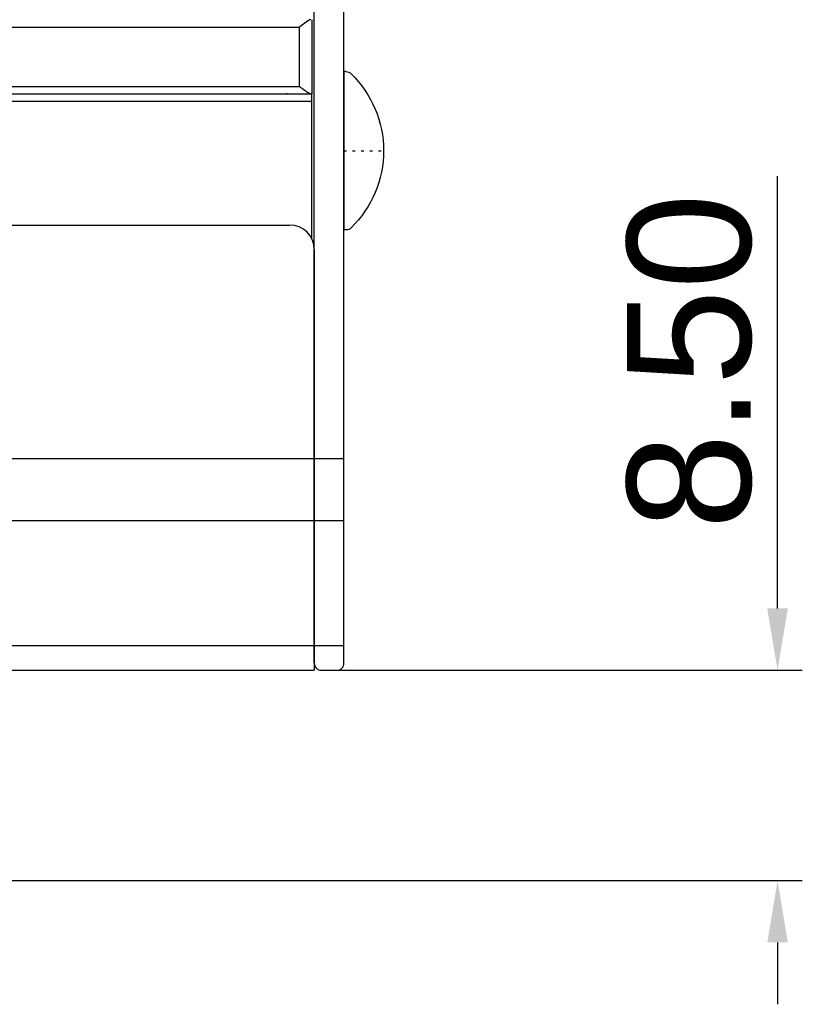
# Model space of a CAD drawing. Extents: x 5634 to 6145, y -878 to -510.
# Tile 12 of 28: x 5923 to 5955, y -760 to -720. Entities that reach past the tile are written whole.
import ezdxf

# ---------------------------------------------------------------- set-up
doc = ezdxf.new("R2010")
doc.units = 0
doc.header["$MEASUREMENT"] = 0
doc.header["$PDSIZE"] = -1
doc.linetypes.add('DOT', pattern=[0.25, 0, -0.25])
doc.layers.get('0').update_dxf_attribs({"linetype": 'CONTINUOUS'})
doc.layers.get('DEFPOINTS').update_dxf_attribs({"linetype": 'CONTINUOUS'})
doc.layers.add('0-0-9300-003', color=7, linetype='CONTINUOUS')
doc.layers.add('9300-MB-1206', color=6, linetype='CONTINUOUS')
doc.styles.get("Standard").update_dxf_attribs({"font": 'txt.shx', "bigfont": 'lsp.shx'})
doc.styles.add('STYLE2', font='arial.ttf')
doc.dimstyles.get("Standard").update_dxf_attribs({"dimtxt": 0.18, "dimasz": 0.18, "dimexe": 0.18, "dimexo": 0.0625, "dimgap": 0.09, "dimtad": 0, "dimtih": 1, "dimtoh": 1, "dimdec": 4, "dimzin": 0, "dimdsep": 46, "dimtxsty": 'Standard', "dimcen": 0.09, "dimadec": 0, "dimazin": 0, "dimtfac": 1, "dimtdec": 4, "dimtofl": 0, "dimtmove": 0, "dimatfit": 0, "dimfxl": 1, "dimtolj": 1, "dimtzin": 0, "dimarcsym": 0})

# ---------------------------------------------------------------- blocks, each defined once
blk = doc.blocks.new('A$C13501CC7')
at = {"layer": '9300-MB-1206', "color": 7, "linetype": 'Continuous'}
for p, q in [((1.52, 6.4), (1.6, 6.4)), ((1.6, 6.4), (1.6, 0)), ((1.52, 0), (1.6, 0))]:
    blk.add_line(p, q, dxfattribs=at)
at = {"layer": '9300-MB-1206', "color": 7, "linetype": 'DOT'}
blk.add_line((1.6, 3.2), (0, 3.2), dxfattribs=at)
at = {"layer": '9300-MB-1206', "color": 7, "linetype": 'Continuous'}
for centre, radius, start, end in [((1.52, 6.1), 0.3, 90, 134.3741), ((4.357, 3.2), 4.357, 134.3741, 225.6259), ((1.52, 0.3), 0.3, 225.6259, 270)]:
    blk.add_arc(centre, radius, start, end, dxfattribs=at)
blk = doc.blocks.new('*D50')
at = {"layer": '0-0-9300-003', "color": 0, "linetype": 'Continuous', "lineweight": -2, "transparency": 16777216}
for p, q in [((5953.562, -743.53), (5953.562, -726.052)), ((5935.796, -746.03), (5954.562, -746.03)), ((5920.496, -754.53), (5954.562, -754.53)), ((5953.562, -757.03), (5953.562, -759.53))]:
    blk.add_line(p, q, dxfattribs=at)
at = {"layer": '0-0-9300-003', "color": 0, "linetype": 'Continuous', "transparency": 16777216}
for points in [[(5953.145, -743.53), (5953.978, -743.53), (5953.562, -746.03)], [(5953.145, -757.03), (5953.978, -757.03), (5953.562, -754.53)]]:
    blk.add_solid(points, dxfattribs=at)
at = {"layer": 'DEFPOINTS', "color": 0, "linetype": 'Continuous', "transparency": 16777216}
for p in [(5935.733, -746.03), (5953.562, -746.03), (5920.433, -754.53)]:
    blk.add_point(p, dxfattribs=at)
at = {"layer": '0-0-9300-003', "color": 0, "linetype": 'Continuous', "transparency": 16777216, "insert": (5950.009, -733.541), "char_height": 5, "attachment_point": 5, "rotation": 90, "style": 'STYLE2'}
blk.add_mtext('\\A1;8.50', dxfattribs=at)

msp = doc.modelspace()

# ---------------------------------------------------------------- linework, layer by layer
for p, q in [((5934.833, -737.47), (5934.833, -605.59)), ((5936.033, -737.47), (5936.033, -605.59)), ((5934.733, -719.73), (5934.733, -722.73)), ((5817.233, -720.03), (5934.233, -720.03)), ((5934.233, -722.43), (5934.233, -720.03)), ((5816.775, -722.73), (5934.733, -722.73)), ((5817.233, -722.43), (5934.233, -722.43)), ((5933.733, -722.73), (5933.691, -722.73)), ((5934.733, -723.03), (5934.733, -722.73)), ((5816.733, -723.03), (5934.733, -723.03)), ((5934.733, -728.594), (5934.733, -723.03)), ((5934.733, -728.48), (5934.733, -727.681)), ((5817.633, -728.03), (5933.833, -728.03)), ((5934.833, -729.03), (5934.833, -737.47)), ((5934.833, -737.47), (5934.833, -729.03)), ((5816.633, -737.47), (5934.833, -737.47)), ((5934.833, -739.974), (5934.833, -737.47)), ((5934.833, -737.47), (5936.033, -737.47)), ((5934.833, -737.47), (5934.833, -739.974)), ((5936.033, -739.974), (5936.033, -737.47)), ((5934.833, -744.531), (5934.833, -739.473)), ((5816.633, -739.974), (5934.833, -739.974)), ((5934.833, -739.974), (5936.033, -739.974)), ((5934.833, -745.032), (5934.833, -739.974)), ((5934.833, -739.974), (5934.833, -745.032)), ((5936.033, -745.032), (5936.033, -739.974)), ((5816.633, -745.032), (5934.833, -745.032)), ((5934.833, -745.032), (5936.033, -745.032)), ((5934.833, -745.73), (5934.833, -745.032)), ((5934.833, -745.032), (5934.833, -746.03)), ((5936.033, -745.73), (5936.033, -745.032)), ((5816.633, -746.03), (5934.833, -746.03)), ((5935.133, -746.03), (5935.733, -746.03))]:
    msp.add_line(p, q)
for points in [[(5934.691, -719.732, 0), (5934.691, -719.732, 0), (5934.691, -719.732, 0), (5934.691, -719.732, 0), (5934.681, -719.732, 0), (5934.681, -719.732, 0), (5934.681, -719.732, 0), (5934.681, -719.732, 0), (5934.681, -719.732, 0), (5934.681, -719.732, 0), (5934.681, -719.732, 0), (5934.671, -719.732, 0), (5934.671, -719.732, 0), (5934.671, -719.732, 0), (5934.671, -719.732, 0), (5934.671, -719.732, 0), (5934.671, -719.732, 0), (5934.661, -719.732, 0), (5934.661, -719.732, 0), (5934.661, -719.732, 0), (5934.661, -719.732, 0), (5934.661, -719.732, 0), (5934.651, -719.742, 0), (5934.651, -719.742, 0), (5934.651, -719.742, 0), (5934.651, -719.742, 0), (5934.651, -719.742, 0), (5934.651, -719.742, 0), (5934.641, -719.742, 0), (5934.641, -719.742, 0), (5934.641, -719.742, 0), (5934.641, -719.742, 0), (5934.641, -719.742, 0), (5934.631, -719.742, 0), (5934.631, -719.752, 0), (5934.631, -719.752, 0), (5934.631, -719.752, 0), (5934.631, -719.752, 0), (5934.621, -719.752, 0), (5934.621, -719.752, 0), (5934.621, -719.752, 0), (5934.621, -719.752, 0), (5934.621, -719.752, 0), (5934.611, -719.752, 0), (5934.611, -719.762, 0), (5934.611, -719.762, 0), (5934.611, -719.762, 0), (5934.601, -719.762, 0), (5934.601, -719.762, 0), (5934.601, -719.762, 0), (5934.601, -719.762, 0), (5934.601, -719.762, 0), (5934.591, -719.772, 0), (5934.591, -719.772, 0), (5934.591, -719.772, 0), (5934.591, -719.772, 0), (5934.581, -719.772, 0), (5934.581, -719.772, 0), (5934.581, -719.772, 0), (5934.581, -719.772, 0), (5934.581, -719.782, 0), (5934.571, -719.782, 0), (5934.571, -719.782, 0), (5934.571, -719.782, 0), (5934.571, -719.782, 0), (5934.561, -719.782, 0), (5934.561, -719.792, 0), (5934.561, -719.792, 0), (5934.561, -719.792, 0), (5934.551, -719.792, 0), (5934.551, -719.792, 0), (5934.551, -719.792, 0), (5934.551, -719.792, 0), (5934.541, -719.802, 0), (5934.541, -719.802, 0), (5934.541, -719.802, 0), (5934.541, -719.802, 0), (5934.531, -719.802, 0), (5934.531, -719.802, 0), (5934.531, -719.812, 0), (5934.531, -719.812, 0), (5934.531, -719.812, 0), (5934.521, -719.812, 0), (5934.521, -719.812, 0), (5934.521, -719.812, 0), (5934.521, -719.822, 0), (5934.511, -719.822, 0), (5934.511, -719.822, 0), (5934.511, -719.822, 0), (5934.511, -719.822, 0), (5934.501, -719.822, 0), (5934.501, -719.832, 0), (5934.501, -719.832, 0), (5934.501, -719.832, 0), (5934.491, -719.832, 0), (5934.491, -719.832, 0), (5934.491, -719.842, 0), (5934.481, -719.842, 0), (5934.481, -719.842, 0), (5934.481, -719.842, 0), (5934.481, -719.842, 0), (5934.471, -719.842, 0), (5934.471, -719.852, 0), (5934.471, -719.852, 0), (5934.471, -719.852, 0), (5934.461, -719.852, 0), (5934.461, -719.852, 0), (5934.461, -719.862, 0), (5934.461, -719.862, 0), (5934.451, -719.862, 0), (5934.451, -719.862, 0), (5934.451, -719.862, 0), (5934.451, -719.872, 0), (5934.441, -719.872, 0), (5934.441, -719.872, 0), (5934.441, -719.872, 0), (5934.441, -719.872, 0), (5934.431, -719.872, 0), (5934.431, -719.882, 0), (5934.431, -719.882, 0), (5934.431, -719.882, 0), (5934.421, -719.882, 0), (5934.421, -719.882, 0), (5934.421, -719.892, 0), (5934.411, -719.892, 0), (5934.411, -719.892, 0), (5934.411, -719.892, 0), (5934.411, -719.892, 0), (5934.401, -719.902, 0), (5934.401, -719.902, 0), (5934.401, -719.902, 0), (5934.401, -719.902, 0), (5934.391, -719.902, 0), (5934.391, -719.912, 0), (5934.391, -719.912, 0), (5934.391, -719.912, 0), (5934.381, -719.912, 0), (5934.381, -719.912, 0), (5934.381, -719.922, 0), (5934.371, -719.922, 0), (5934.371, -719.922, 0), (5934.371, -719.922, 0), (5934.371, -719.922, 0), (5934.361, -719.932, 0), (5934.361, -719.932, 0), (5934.361, -719.932, 0), (5934.361, -719.932, 0), (5934.351, -719.942, 0), (5934.351, -719.942, 0), (5934.351, -719.942, 0), (5934.341, -719.942, 0), (5934.341, -719.942, 0), (5934.341, -719.952, 0), (5934.341, -719.952, 0), (5934.331, -719.952, 0), (5934.331, -719.952, 0), (5934.331, -719.952, 0), (5934.331, -719.962, 0), (5934.321, -719.962, 0), (5934.321, -719.962, 0), (5934.321, -719.962, 0), (5934.311, -719.962, 0), (5934.311, -719.972, 0), (5934.311, -719.972, 0), (5934.311, -719.972, 0), (5934.301, -719.972, 0), (5934.301, -719.982, 0), (5934.301, -719.982, 0), (5934.301, -719.982, 0), (5934.291, -719.982, 0), (5934.291, -719.982, 0), (5934.291, -719.992, 0), (5934.281, -719.992, 0), (5934.281, -719.992, 0), (5934.281, -719.992, 0), (5934.281, -719.992, 0), (5934.271, -720.002, 0), (5934.271, -720.002, 0), (5934.271, -720.002, 0), (5934.271, -720.002, 0), (5934.261, -720.002, 0), (5934.261, -720.012, 0), (5934.261, -720.012, 0), (5934.251, -720.012, 0), (5934.251, -720.012, 0), (5934.251, -720.022, 0), (5934.251, -720.022, 0), (5934.241, -720.022, 0), (5934.241, -720.022, 0), (5934.241, -720.022, 0), (5934.241, -720.032, 0), (5934.231, -720.032, 0)], [(5934.691, -722.732, 0), (5934.691, -722.732, 0), (5934.691, -722.732, 0), (5934.691, -722.732, 0), (5934.681, -722.732, 0), (5934.681, -722.732, 0), (5934.681, -722.732, 0), (5934.681, -722.732, 0), (5934.681, -722.732, 0), (5934.681, -722.732, 0), (5934.681, -722.732, 0), (5934.671, -722.732, 0), (5934.671, -722.732, 0), (5934.671, -722.732, 0), (5934.671, -722.732, 0), (5934.671, -722.722, 0), (5934.671, -722.722, 0), (5934.661, -722.722, 0), (5934.661, -722.722, 0), (5934.661, -722.722, 0), (5934.661, -722.722, 0), (5934.661, -722.722, 0), (5934.651, -722.722, 0), (5934.651, -722.722, 0), (5934.651, -722.722, 0), (5934.651, -722.722, 0), (5934.651, -722.722, 0), (5934.651, -722.722, 0), (5934.641, -722.722, 0), (5934.641, -722.722, 0), (5934.641, -722.712, 0), (5934.641, -722.712, 0), (5934.641, -722.712, 0), (5934.631, -722.712, 0), (5934.631, -722.712, 0), (5934.631, -722.712, 0), (5934.631, -722.712, 0), (5934.631, -722.712, 0), (5934.621, -722.712, 0), (5934.621, -722.712, 0), (5934.621, -722.712, 0), (5934.621, -722.702, 0), (5934.621, -722.702, 0), (5934.611, -722.702, 0), (5934.611, -722.702, 0), (5934.611, -722.702, 0), (5934.611, -722.702, 0), (5934.601, -722.702, 0), (5934.601, -722.702, 0), (5934.601, -722.692, 0), (5934.601, -722.692, 0), (5934.601, -722.692, 0), (5934.591, -722.692, 0), (5934.591, -722.692, 0), (5934.591, -722.692, 0), (5934.591, -722.692, 0), (5934.581, -722.692, 0), (5934.581, -722.682, 0), (5934.581, -722.682, 0), (5934.581, -722.682, 0), (5934.581, -722.682, 0), (5934.571, -722.682, 0), (5934.571, -722.682, 0), (5934.571, -722.682, 0), (5934.571, -722.672, 0), (5934.561, -722.672, 0), (5934.561, -722.672, 0), (5934.561, -722.672, 0), (5934.561, -722.672, 0), (5934.551, -722.672, 0), (5934.551, -722.662, 0), (5934.551, -722.662, 0), (5934.551, -722.662, 0), (5934.541, -722.662, 0), (5934.541, -722.662, 0), (5934.541, -722.662, 0), (5934.541, -722.662, 0), (5934.531, -722.652, 0), (5934.531, -722.652, 0), (5934.531, -722.652, 0), (5934.531, -722.652, 0), (5934.531, -722.652, 0), (5934.521, -722.652, 0), (5934.521, -722.642, 0), (5934.521, -722.642, 0), (5934.521, -722.642, 0), (5934.511, -722.642, 0), (5934.511, -722.642, 0), (5934.511, -722.632, 0), (5934.511, -722.632, 0), (5934.501, -722.632, 0), (5934.501, -722.632, 0), (5934.501, -722.632, 0), (5934.501, -722.632, 0), (5934.491, -722.622, 0), (5934.491, -722.622, 0), (5934.491, -722.622, 0), (5934.481, -722.622, 0), (5934.481, -722.622, 0), (5934.481, -722.622, 0), (5934.481, -722.612, 0), (5934.471, -722.612, 0), (5934.471, -722.612, 0), (5934.471, -722.612, 0), (5934.471, -722.612, 0), (5934.461, -722.602, 0), (5934.461, -722.602, 0), (5934.461, -722.602, 0), (5934.461, -722.602, 0), (5934.451, -722.602, 0), (5934.451, -722.592, 0), (5934.451, -722.592, 0), (5934.451, -722.592, 0), (5934.441, -722.592, 0), (5934.441, -722.592, 0), (5934.441, -722.592, 0), (5934.441, -722.582, 0), (5934.431, -722.582, 0), (5934.431, -722.582, 0), (5934.431, -722.582, 0), (5934.431, -722.582, 0), (5934.421, -722.572, 0), (5934.421, -722.572, 0), (5934.421, -722.572, 0), (5934.411, -722.572, 0), (5934.411, -722.572, 0), (5934.411, -722.562, 0), (5934.411, -722.562, 0), (5934.401, -722.562, 0), (5934.401, -722.562, 0), (5934.401, -722.562, 0), (5934.401, -722.552, 0), (5934.391, -722.552, 0), (5934.391, -722.552, 0), (5934.391, -722.552, 0), (5934.391, -722.552, 0), (5934.381, -722.542, 0), (5934.381, -722.542, 0), (5934.381, -722.542, 0), (5934.371, -722.542, 0), (5934.371, -722.542, 0), (5934.371, -722.532, 0), (5934.371, -722.532, 0), (5934.361, -722.532, 0), (5934.361, -722.532, 0), (5934.361, -722.532, 0), (5934.361, -722.522, 0), (5934.351, -722.522, 0), (5934.351, -722.522, 0), (5934.351, -722.522, 0), (5934.341, -722.512, 0), (5934.341, -722.512, 0), (5934.341, -722.512, 0), (5934.341, -722.512, 0), (5934.331, -722.512, 0), (5934.331, -722.502, 0), (5934.331, -722.502, 0), (5934.331, -722.502, 0), (5934.321, -722.502, 0), (5934.321, -722.502, 0), (5934.321, -722.492, 0), (5934.311, -722.492, 0), (5934.311, -722.492, 0), (5934.311, -722.492, 0), (5934.311, -722.492, 0), (5934.301, -722.482, 0), (5934.301, -722.482, 0), (5934.301, -722.482, 0), (5934.301, -722.482, 0), (5934.291, -722.472, 0), (5934.291, -722.472, 0), (5934.291, -722.472, 0), (5934.281, -722.472, 0), (5934.281, -722.472, 0), (5934.281, -722.462, 0), (5934.281, -722.462, 0), (5934.271, -722.462, 0), (5934.271, -722.462, 0), (5934.271, -722.462, 0), (5934.271, -722.452, 0), (5934.261, -722.452, 0), (5934.261, -722.452, 0), (5934.261, -722.452, 0), (5934.251, -722.452, 0), (5934.251, -722.442, 0), (5934.251, -722.442, 0), (5934.251, -722.442, 0), (5934.241, -722.442, 0), (5934.241, -722.432, 0), (5934.241, -722.432, 0), (5934.241, -722.432, 0), (5934.231, -722.432, 0)]]:
    msp.add_polyline3d(points)
for centre, radius, start, end in [((5933.833, -729.03), 1, 0, 90), ((5935.133, -745.73), 0.3, 180, 270), ((5935.733, -745.73), 0.3, 270, 0)]:
    msp.add_arc(centre, radius, start, end)

# ---------------------------------------------------------------- block references
at = {"xscale": -1}
msp.add_blockref('A$C13501CC7', (5937.633, -728.23), dxfattribs=at)

# ---------------------------------------------------------------- dimensions: what is measured, and where the dimension line sits
at = {"layer": '0-0-9300-003', "color": 7, "linetype": 'Continuous'}
dim = msp.add_linear_dim(base=(5953.562, -746.03), p1=(5920.433, -754.53), p2=(5935.733, -746.03), angle=90, dimstyle='Standard', override={"dimtxt": 5, "dimasz": 2.5, "dimexe": 1, "dimgap": 1, "dimtad": 1, "dimtih": 0, "dimtoh": 0, "dimdec": 2, "dimtxsty": 'STYLE2', "dimcen": 0, "dimtp": 0.1, "dimtm": 0.1, "dimtfac": 0.6, "dimtdec": 2}, dxfattribs=at)
dim.commit()
dim.dimension.update_dxf_attribs({"geometry": '*D50', "text_midpoint": (5953.562, -733.541), "dimtype": 160})

doc.saveas('drawing.dxf')
